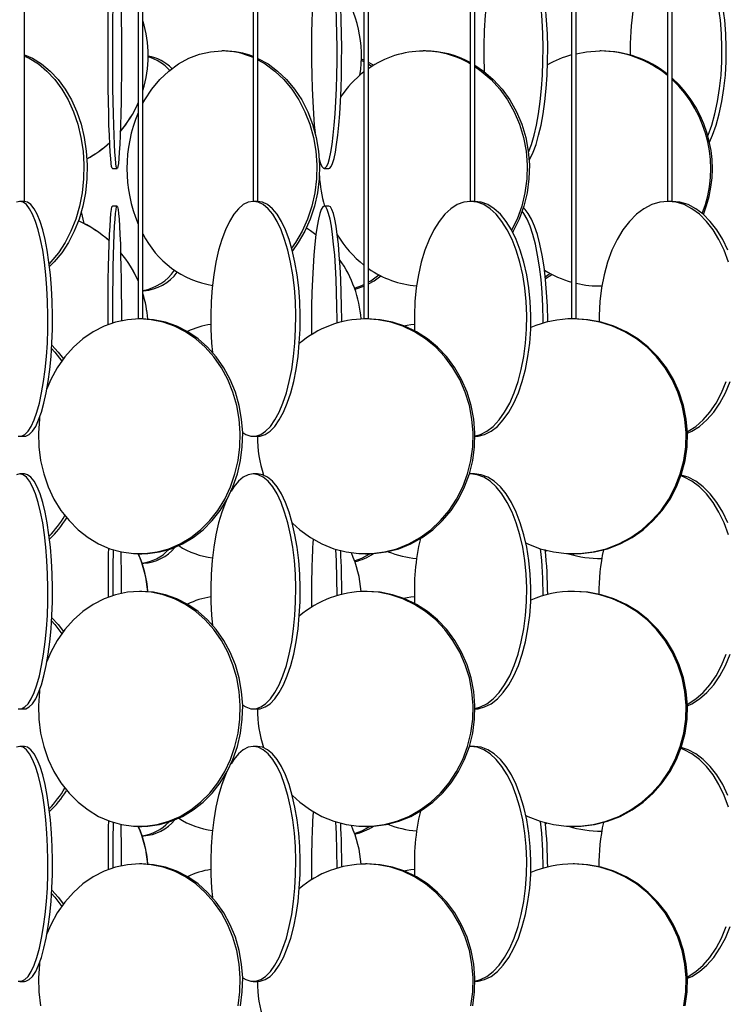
# Model space of a CAD drawing. Header units: millimetres. Extents: x 495 to 2657, y 518 to 2595.
# Tile 31 of 96: x 825 to 900, y 2047 to 2152. Entities that reach past the tile are written whole.
import ezdxf

# ---------------------------------------------------------------- set-up
doc = ezdxf.new("R2010")
doc.units = ezdxf.units.MM

msp = doc.modelspace()

# ---------------------------------------------------------------- linework, layer by layer
at = {"color": 7, "linetype": 'Continuous', "lineweight": 25}
for p, q in [((825.6, 2132.55), (825.6, 2574.8)), ((837.71, 2574.8), (837.71, 2120.05)), ((838.21, 2120.05), (838.21, 2574.8)), ((849.93, 2574.8), (849.93, 2132.55)), ((850.43, 2132.55), (850.43, 2574.8)), ((861.71, 2574.8), (861.71, 2120.05)), ((862.21, 2120.05), (862.21, 2574.8)), ((873.02, 2574.8), (873.02, 2132.55)), ((873.52, 2132.55), (873.52, 2574.8)), ((883.79, 2574.8), (883.79, 2120.05)), ((884.29, 2120.05), (884.29, 2574.8)), ((893.99, 2574.8), (893.99, 2132.55)), ((894.49, 2132.55), (894.49, 2574.8)), ((846.9, 2148.55), (846.6, 2148.55)), ((868.24, 2148.55), (868.01, 2148.55)), ((886.95, 2148.55), (886.79, 2148.55)), ((861.71, 2147.4), (861.44, 2147.53)), ((861.71, 2147.57), (861.45, 2147.67)), ((862.54, 2146.91), (862.21, 2147.12)), ((856.97, 2136.83), (856.98, 2136.97)), ((834.96, 2136.05), (835.46, 2136.05)), ((857.49, 2136.05), (857.99, 2136.05)), ((825.11, 2132.55), (825.1, 2132.55)), ((825.6, 2132.55), (825.11, 2132.55)), ((835.46, 2132.05), (834.96, 2132.05)), ((849.94, 2132.55), (849.93, 2132.55)), ((850.43, 2132.55), (849.94, 2132.55)), ((857.99, 2132.05), (857.49, 2132.05)), ((873.05, 2132.55), (873.02, 2132.55)), ((873.52, 2132.55), (873.05, 2132.55)), ((894.04, 2132.55), (893.99, 2132.55)), ((894.49, 2132.55), (894.04, 2132.55)), ((831.65, 2131.43), (831.92, 2130.2)), ((881.01, 2124.33), (881.68, 2124.78)), ((838.21, 2123.05), (838.29, 2123.05)), ((886.79, 2123.55), (886.95, 2123.55)), ((837.83, 2120.05), (837.71, 2120.05)), ((838.21, 2120.05), (837.83, 2120.05)), ((861.86, 2120.05), (861.71, 2120.05)), ((862.21, 2120.05), (861.86, 2120.05)), ((883.97, 2120.05), (883.79, 2120.05)), ((884.29, 2120.05), (883.97, 2120.05)), ((825.11, 2107.55), (825.6, 2107.55)), ((849.94, 2107.55), (850.41, 2107.55)), ((825.6, 2103.55), (825.11, 2103.55)), ((850.41, 2103.55), (849.94, 2103.55)), ((873.05, 2103.55), (872.93, 2103.55)), ((873.48, 2103.55), (873.05, 2103.55)), ((881.01, 2095.33), (881.12, 2095.4)), ((837.83, 2095.05), (838.08, 2095.05)), ((861.86, 2095.05), (862.06, 2095.05)), ((883.97, 2095.05), (884.11, 2095.05)), ((886.79, 2094.55), (886.95, 2094.55)), ((838.11, 2094.05), (838.29, 2094.05)), ((838.08, 2091.05), (837.83, 2091.05)), ((862.06, 2091.05), (861.86, 2091.05)), ((884.11, 2091.05), (883.97, 2091.05)), ((825.11, 2078.55), (825.6, 2078.55)), ((849.94, 2078.55), (850.41, 2078.55)), ((825.6, 2074.55), (825.11, 2074.55)), ((850.41, 2074.55), (849.94, 2074.55)), ((873.05, 2074.55), (872.93, 2074.55)), ((873.48, 2074.55), (873.05, 2074.55)), ((837.83, 2066.05), (838.08, 2066.05)), ((861.86, 2066.05), (862.06, 2066.05)), ((881.01, 2066.33), (881.12, 2066.4)), ((883.97, 2066.05), (884.11, 2066.05)), ((838.11, 2065.05), (838.29, 2065.05)), ((886.79, 2065.55), (886.95, 2065.55)), ((838.08, 2062.05), (837.83, 2062.05)), ((862.06, 2062.05), (861.86, 2062.05)), ((884.11, 2062.05), (883.97, 2062.05)), ((825.11, 2049.55), (825.6, 2049.55)), ((849.94, 2049.55), (850.41, 2049.55))]:
    msp.add_line(p, q, dxfattribs=at)
at = {"color": 7, "linetype": 'Continuous', "lineweight": 25, "flags": 128}
for points in [[(857.49, 2161.05), (857.33, 2160.96), (857.17, 2160.7), (857.02, 2160.27), (856.87, 2159.67), (856.73, 2158.92), (856.6, 2158.02), (856.49, 2156.99), (856.38, 2155.84), (856.3, 2154.58), (856.23, 2153.25), (856.18, 2151.84), (856.14, 2150.39), (856.13, 2148.92), (856.13, 2147.44), (856.16, 2145.97), (856.2, 2144.55), (856.26, 2143.17), (856.34, 2141.88), (856.43, 2140.67), (856.51, 2139.84)], [(879.2, 2137.75), (879.22, 2137.79), (879.53, 2138.61), (879.81, 2139.58), (880.06, 2140.67), (880.28, 2141.88), (880.46, 2143.17), (880.6, 2144.55), (880.7, 2145.97), (880.75, 2147.44), (880.77, 2148.92), (880.73, 2150.39), (880.66, 2151.84), (880.54, 2153.25), (880.37, 2154.58), (880.18, 2155.84), (879.94, 2156.99), (879.67, 2158.02), (879.37, 2158.92), (879.05, 2159.67), (878.71, 2160.27), (878.54, 2160.49)], [(879.27, 2136.95), (879.37, 2137.11), (879.7, 2137.79), (880.01, 2138.61), (880.29, 2139.58), (880.55, 2140.67), (880.76, 2141.88), (880.94, 2143.17), (881.08, 2144.55), (881.18, 2145.97), (881.24, 2147.44), (881.25, 2148.92), (881.22, 2150.39), (881.14, 2151.84), (881.02, 2153.25), (880.86, 2154.58), (880.66, 2155.84), (880.42, 2156.99), (880.16, 2158.02), (879.86, 2158.92), (879.54, 2159.67), (879.19, 2160.27), (878.84, 2160.7), (878.66, 2160.85)], [(898.28, 2139.53), (898.3, 2139.58), (898.69, 2140.67), (899.03, 2141.88), (899.31, 2143.17), (899.53, 2144.55), (899.68, 2145.97), (899.76, 2147.44), (899.78, 2148.92), (899.73, 2150.39), (899.61, 2151.84), (899.42, 2153.25), (899.18, 2154.58), (898.87, 2155.84), (898.5, 2156.99), (898.09, 2158.02), (897.63, 2158.92), (897.41, 2159.27)], [(898.44, 2138.86), (898.76, 2139.58), (899.15, 2140.67), (899.49, 2141.88), (899.77, 2143.17), (899.99, 2144.55), (900.14, 2145.97), (900.22, 2147.44), (900.24, 2148.92), (900.19, 2150.39), (900.07, 2151.84), (899.88, 2153.25), (899.64, 2154.58), (899.33, 2155.84), (898.96, 2156.99), (898.55, 2158.02), (898.09, 2158.92), (897.59, 2159.66)], [(834.96, 2136.05), (834.94, 2136.07), (834.88, 2136.25), (834.83, 2136.59), (834.78, 2137.11), (834.73, 2137.79), (834.68, 2138.61), (834.64, 2139.58), (834.6, 2140.67), (834.57, 2141.88), (834.55, 2143.17), (834.53, 2144.55), (834.51, 2145.97), (834.5, 2147.44), (834.5, 2148.92), (834.51, 2150.39), (834.52, 2151.84), (834.53, 2153.25)], [(835.89, 2153.25), (835.91, 2151.84), (835.92, 2150.39), (835.93, 2148.92), (835.92, 2147.44), (835.92, 2145.97), (835.9, 2144.55), (835.88, 2143.17), (835.86, 2141.88), (835.82, 2140.67), (835.79, 2139.58), (835.74, 2138.61), (835.7, 2137.79), (835.65, 2137.11), (835.6, 2136.59), (835.55, 2136.25), (835.49, 2136.07), (835.44, 2136.07), (835.38, 2136.25), (835.33, 2136.59), (835.28, 2137.11), (835.23, 2137.79), (835.18, 2138.61), (835.14, 2139.58), (835.1, 2140.67), (835.07, 2141.88), (835.05, 2143.17), (835.02, 2144.55), (835.01, 2145.97), (835, 2147.44), (835, 2148.92), (835.01, 2150.39), (835.02, 2151.84), (835.03, 2153.25)], [(856.96, 2137.04), (857.09, 2136.59), (857.25, 2136.25), (857.41, 2136.07), (857.57, 2136.07), (857.73, 2136.25), (857.89, 2136.59), (858.04, 2137.11), (858.18, 2137.79), (858.32, 2138.61), (858.44, 2139.58), (858.55, 2140.67), (858.64, 2141.88), (858.72, 2143.17), (858.78, 2144.55), (858.82, 2145.97), (858.85, 2147.44), (858.85, 2148.92), (858.84, 2150.39), (858.8, 2151.84), (858.75, 2153.25)], [(857.99, 2136.05), (858.07, 2136.07), (858.23, 2136.25), (858.38, 2136.59), (858.54, 2137.11), (858.68, 2137.79), (858.81, 2138.61), (858.93, 2139.58), (859.04, 2140.67), (859.14, 2141.88), (859.22, 2143.17), (859.28, 2144.55), (859.32, 2145.97), (859.34, 2147.44), (859.35, 2148.92), (859.33, 2150.39), (859.3, 2151.84), (859.25, 2153.25)], [(825.6, 2148.15), (826.47, 2147.77), (827.44, 2147.17), (828.35, 2146.42), (829.19, 2145.52), (829.95, 2144.49), (830.61, 2143.34), (831.18, 2142.08), (831.63, 2140.75), (831.97, 2139.34), (832.19, 2137.89), (832.28, 2136.42), (832.25, 2134.94), (832.09, 2133.47), (831.81, 2132.05), (831.42, 2130.67), (830.91, 2129.38), (830.29, 2128.17), (829.58, 2127.08), (828.78, 2126.11), (828.28, 2125.62)], [(825.6, 2148.01), (826.12, 2147.77), (827.09, 2147.17), (828, 2146.42), (828.84, 2145.52), (829.6, 2144.49), (830.26, 2143.34), (830.83, 2142.08), (831.28, 2140.75), (831.62, 2139.34), (831.84, 2137.89), (831.93, 2136.42), (831.9, 2134.94), (831.74, 2133.47), (831.46, 2132.05), (831.07, 2130.67), (830.56, 2129.38), (829.94, 2128.17), (829.23, 2127.08), (828.43, 2126.11), (828.24, 2125.92)], [(838.21, 2142.99), (838.4, 2143.34), (839.15, 2144.49), (840.01, 2145.52), (840.96, 2146.42), (841.99, 2147.17), (843.09, 2147.77), (844.23, 2148.2), (845.41, 2148.46), (846.6, 2148.55)], [(850.43, 2147.76), (851.51, 2147.17), (852.53, 2146.42), (853.49, 2145.52), (854.34, 2144.49), (855.1, 2143.34), (855.74, 2142.08), (856.25, 2140.75), (856.63, 2139.34), (856.88, 2137.89), (856.99, 2136.42), (856.95, 2134.94), (856.77, 2133.47), (856.46, 2132.05), (856.01, 2130.67), (855.43, 2129.38), (854.73, 2128.17), (854.1, 2127.29)], [(884.29, 2148.26), (885.39, 2148.46), (886.79, 2148.55)], [(850.43, 2147.62), (851.21, 2147.17), (852.24, 2146.42), (853.19, 2145.52), (854.05, 2144.49), (854.8, 2143.34), (855.44, 2142.08), (855.96, 2140.75), (856.34, 2139.34), (856.58, 2137.89), (856.69, 2136.42), (856.66, 2134.94), (856.48, 2133.47), (856.16, 2132.05), (855.71, 2130.67), (855.14, 2129.38), (854.44, 2128.17), (854.02, 2127.58)], [(862.73, 2147.03), (862.33, 2147.27), (862.21, 2147.33)], [(873.52, 2147.04), (874.42, 2146.42), (875.46, 2145.52), (876.4, 2144.49), (877.23, 2143.34), (877.93, 2142.08), (878.49, 2140.75), (878.91, 2139.34), (879.18, 2137.89), (879.3, 2136.42), (879.26, 2134.94), (879.06, 2133.47), (878.72, 2132.05), (878.23, 2130.67), (877.59, 2129.38), (877.53, 2129.26)], [(873.52, 2146.89), (874.19, 2146.42), (875.23, 2145.52), (876.17, 2144.49), (876.99, 2143.34), (877.69, 2142.08), (878.26, 2140.75), (878.68, 2139.34), (878.95, 2137.89), (879.06, 2136.42), (879.03, 2134.94), (878.83, 2133.47), (878.49, 2132.05), (877.99, 2130.67), (877.41, 2129.47)], [(825.11, 2132.55), (824.76, 2132.46)], [(824.93, 2107.57), (825.29, 2107.57), (825.64, 2107.75), (825.99, 2108.09), (826.32, 2108.61), (826.64, 2109.29), (826.93, 2110.11), (827.2, 2111.08), (827.44, 2112.17), (827.65, 2113.38), (827.82, 2114.67), (827.95, 2116.05), (828.05, 2117.47), (828.1, 2118.94), (828.11, 2120.42), (828.08, 2121.89), (828, 2123.34), (827.89, 2124.75), (827.74, 2126.08), (827.55, 2127.34), (827.32, 2128.49), (827.07, 2129.52), (826.79, 2130.42), (826.48, 2131.17), (826.16, 2131.77), (825.82, 2132.2), (825.47, 2132.46), (825.11, 2132.55)], [(825.6, 2107.55), (825.77, 2107.57), (826.13, 2107.75), (826.47, 2108.09), (826.81, 2108.61), (827.12, 2109.29), (827.42, 2110.11), (827.69, 2111.08), (827.93, 2112.17), (828.13, 2113.38), (828.3, 2114.67), (828.44, 2116.05), (828.53, 2117.47), (828.58, 2118.94), (828.59, 2120.42), (828.56, 2121.89), (828.49, 2123.34), (828.38, 2124.75), (828.22, 2126.08), (828.03, 2127.34), (827.81, 2128.49), (827.55, 2129.52), (827.27, 2130.42), (826.97, 2131.17), (826.64, 2131.77), (826.3, 2132.2), (825.95, 2132.46), (825.6, 2132.55), (825.6, 2132.55)], [(834.5, 2119.43), (834.5, 2119.92), (834.51, 2121.39), (834.52, 2122.84), (834.53, 2124.25), (834.56, 2125.58), (834.59, 2126.84), (834.62, 2127.99), (834.66, 2129.02), (834.71, 2129.92), (834.75, 2130.67), (834.8, 2131.27), (834.86, 2131.7), (834.91, 2131.96), (834.96, 2132.05)], [(835, 2119.61), (835, 2119.92), (835.01, 2121.39), (835.02, 2122.84), (835.03, 2124.25), (835.06, 2125.58), (835.09, 2126.84), (835.12, 2127.99), (835.16, 2129.02), (835.2, 2129.92), (835.25, 2130.67), (835.3, 2131.27), (835.35, 2131.7), (835.41, 2131.96), (835.46, 2132.05)], [(835.46, 2132.05), (835.52, 2131.96), (835.57, 2131.7), (835.62, 2131.27), (835.68, 2130.67), (835.72, 2129.92), (835.77, 2129.02), (835.81, 2127.99), (835.84, 2126.84), (835.87, 2125.58), (835.89, 2124.25), (835.91, 2122.84), (835.92, 2121.39), (835.93, 2119.92), (835.93, 2119.85)], [(849.94, 2132.55), (849.41, 2132.46), (848.88, 2132.2), (848.37, 2131.77), (847.88, 2131.17), (847.41, 2130.42), (846.99, 2129.52), (846.6, 2128.49), (846.26, 2127.34), (845.98, 2126.08), (845.75, 2124.75), (845.58, 2123.34), (845.47, 2121.89), (845.42, 2120.42), (845.43, 2118.94), (845.51, 2117.47), (845.61, 2116.47)], [(848.82, 2107.94), (849.14, 2107.75), (849.67, 2107.57), (850.21, 2107.57), (850.74, 2107.75), (851.26, 2108.09), (851.77, 2108.61), (852.24, 2109.29), (852.69, 2110.11), (853.1, 2111.08), (853.46, 2112.17), (853.77, 2113.38), (854.03, 2114.67), (854.23, 2116.05), (854.37, 2117.47), (854.45, 2118.94), (854.47, 2120.42), (854.42, 2121.89), (854.31, 2123.34), (854.14, 2124.75), (853.91, 2126.08), (853.62, 2127.34), (853.28, 2128.49), (852.9, 2129.52), (852.47, 2130.42), (852.01, 2131.17), (851.52, 2131.77), (851.01, 2132.2), (850.48, 2132.46), (849.94, 2132.55), (849.94, 2132.55)], [(850.41, 2107.55), (850.68, 2107.57), (851.21, 2107.75), (851.73, 2108.09), (852.23, 2108.61), (852.71, 2109.29), (853.16, 2110.11), (853.56, 2111.08), (853.92, 2112.17), (854.24, 2113.38), (854.5, 2114.67), (854.7, 2116.05), (854.84, 2117.47), (854.92, 2118.94), (854.93, 2120.42), (854.89, 2121.89), (854.78, 2123.34), (854.6, 2124.75), (854.37, 2126.08), (854.09, 2127.34), (853.75, 2128.49), (853.36, 2129.52), (852.94, 2130.42), (852.48, 2131.17), (851.98, 2131.77), (851.47, 2132.2), (850.94, 2132.46), (850.41, 2132.55), (850.41, 2132.55)], [(857.49, 2132.05), (857.33, 2131.96), (857.17, 2131.7), (857.02, 2131.27), (856.87, 2130.67), (856.73, 2129.92), (856.6, 2129.02), (856.49, 2127.99), (856.38, 2126.84), (856.3, 2125.58), (856.23, 2124.25), (856.18, 2122.84), (856.14, 2121.39), (856.13, 2119.92), (856.13, 2118.44), (856.14, 2118.38)], [(858.85, 2119.61), (858.85, 2119.92), (858.84, 2121.39), (858.8, 2122.84), (858.75, 2124.25), (858.68, 2125.58), (858.6, 2126.84), (858.49, 2127.99), (858.38, 2129.02), (858.25, 2129.92), (858.11, 2130.67), (857.96, 2131.27), (857.81, 2131.7), (857.65, 2131.96), (857.49, 2132.05)], [(859.35, 2119.74), (859.35, 2119.92), (859.33, 2121.39), (859.3, 2122.84), (859.25, 2124.25), (859.18, 2125.58), (859.09, 2126.84), (858.99, 2127.99), (858.88, 2129.02), (858.75, 2129.92), (858.61, 2130.67), (858.46, 2131.27), (858.31, 2131.7), (858.15, 2131.96), (857.99, 2132.05)], [(873.05, 2132.55), (872.34, 2132.46), (871.64, 2132.2), (870.96, 2131.77), (870.32, 2131.17), (869.71, 2130.42), (869.14, 2129.52), (868.63, 2128.49), (868.19, 2127.34), (867.81, 2126.08), (867.5, 2124.75), (867.28, 2123.34), (867.13, 2121.89), (867.07, 2120.42), (867.09, 2118.94), (867.1, 2118.78)], [(873.53, 2107.59), (874.1, 2107.75), (874.79, 2108.09), (875.46, 2108.61), (876.09, 2109.29), (876.67, 2110.11), (877.21, 2111.08), (877.69, 2112.17), (878.1, 2113.38), (878.44, 2114.67), (878.71, 2116.05), (878.9, 2117.47), (879, 2118.94), (879.02, 2120.42), (878.96, 2121.89), (878.81, 2123.34), (878.59, 2124.75), (878.28, 2126.08), (877.9, 2127.34), (877.46, 2128.49), (876.95, 2129.52), (876.39, 2130.42), (875.78, 2131.17), (875.13, 2131.77), (874.45, 2132.2), (873.75, 2132.46), (873.05, 2132.55)], [(873.53, 2107.55), (873.84, 2107.57), (874.54, 2107.75), (875.23, 2108.09), (875.9, 2108.61), (876.53, 2109.29), (877.11, 2110.11), (877.65, 2111.08), (878.13, 2112.17), (878.54, 2113.38), (878.88, 2114.67), (879.15, 2116.05), (879.34, 2117.47), (879.44, 2118.94), (879.46, 2120.42), (879.4, 2121.89), (879.25, 2123.34), (879.03, 2124.75), (878.72, 2126.08), (878.34, 2127.34), (877.9, 2128.49), (877.39, 2129.52), (876.83, 2130.42), (876.22, 2131.17), (875.57, 2131.77), (874.89, 2132.2), (874.19, 2132.46), (873.48, 2132.55)], [(894.04, 2132.55), (893.17, 2132.46), (892.32, 2132.2), (891.49, 2131.77), (890.69, 2131.17), (889.94, 2130.42), (889.25, 2129.52), (888.63, 2128.49), (888.08, 2127.34), (887.62, 2126.08), (887.24, 2124.75), (886.97, 2123.34), (886.79, 2121.89), (886.71, 2120.42), (886.71, 2119.75)], [(900.46, 2126.08), (900, 2127.34), (899.45, 2128.49), (898.83, 2129.52), (898.14, 2130.42), (897.39, 2131.17), (896.59, 2131.77), (895.76, 2132.2), (894.91, 2132.46), (894.04, 2132.55)], [(900.4, 2127.34), (899.86, 2128.49), (899.23, 2129.52), (898.54, 2130.42), (897.79, 2131.17), (897, 2131.77), (896.17, 2132.2), (895.31, 2132.46), (894.45, 2132.55)], [(880.77, 2119.6), (880.77, 2119.92), (880.73, 2121.39), (880.66, 2122.84), (880.54, 2124.25), (880.37, 2125.58), (880.18, 2126.84), (879.94, 2127.99), (879.67, 2129.02), (879.37, 2129.92), (879.05, 2130.67), (878.71, 2131.27), (878.54, 2131.49)], [(881.25, 2119.72), (881.25, 2119.92), (881.22, 2121.39), (881.14, 2122.84), (881.02, 2124.25), (880.86, 2125.58), (880.66, 2126.84), (880.42, 2127.99), (880.16, 2129.02), (879.86, 2129.92), (879.54, 2130.67), (879.19, 2131.27), (878.84, 2131.7), (878.66, 2131.85)], [(856.6, 2128.99), (856.02, 2129.42), (855.59, 2129.7)], [(862.21, 2123.97), (862.43, 2124.11), (863.28, 2124.75)], [(880.99, 2124.51), (881.38, 2124.79), (881.5, 2124.88)], [(860.72, 2123.3), (861.49, 2123.59), (861.71, 2123.7)], [(862.21, 2123.76), (862.8, 2124.11), (863.5, 2124.63)], [(860.75, 2123.21), (860.89, 2123.25), (861.71, 2123.53)], [(827.23, 2109.57), (827.21, 2109.39), (827.1, 2107.92), (827.13, 2106.44), (827.32, 2104.97), (827.66, 2103.55), (828.13, 2102.17), (828.75, 2100.88), (829.49, 2099.67), (830.35, 2098.58), (831.31, 2097.61), (832.37, 2096.79), (833.5, 2096.11), (834.69, 2095.59), (835.93, 2095.25), (837.19, 2095.07), (838.46, 2095.07), (839.73, 2095.25), (840.96, 2095.59), (842.16, 2096.11), (843.29, 2096.79), (844.34, 2097.61), (845.31, 2098.58), (846.17, 2099.67), (846.91, 2100.88), (847.52, 2102.17), (848, 2103.55), (848.34, 2104.97), (848.52, 2106.44), (848.56, 2107.92), (848.45, 2109.39), (848.19, 2110.84), (847.78, 2112.25), (847.23, 2113.58), (846.55, 2114.84), (845.75, 2115.99), (844.84, 2117.02), (843.83, 2117.92), (842.73, 2118.67), (841.57, 2119.27), (840.35, 2119.7), (839.1, 2119.96), (837.83, 2120.05), (837.83, 2120.05)], [(837.83, 2120.05), (836.56, 2119.96), (835.31, 2119.7), (834.09, 2119.27), (832.93, 2118.67), (831.83, 2117.92), (830.82, 2117.02), (829.91, 2115.99), (829.1, 2114.84), (828.42, 2113.58), (828, 2112.6)], [(838.08, 2095.05), (838.72, 2095.07), (839.98, 2095.25), (841.22, 2095.59), (842.41, 2096.11), (843.54, 2096.79), (844.6, 2097.61), (845.56, 2098.58), (846.42, 2099.67), (847.16, 2100.88), (847.78, 2102.17), (848.26, 2103.55), (848.59, 2104.97), (848.78, 2106.44), (848.82, 2107.92), (848.7, 2109.39), (848.44, 2110.84), (848.04, 2112.25), (847.49, 2113.58), (846.81, 2114.84), (846.01, 2115.99), (845.09, 2117.02), (844.08, 2117.92), (842.99, 2118.67), (841.82, 2119.27), (840.61, 2119.7), (839.35, 2119.96), (838.08, 2120.05)], [(854.12, 2098.32), (854.9, 2097.61), (856.03, 2096.79), (857.24, 2096.11), (858.51, 2095.59), (859.83, 2095.25), (861.18, 2095.07), (862.54, 2095.07), (863.89, 2095.25), (865.21, 2095.59), (866.48, 2096.11), (867.69, 2096.79), (868.82, 2097.61), (869.85, 2098.58), (870.77, 2099.67), (871.56, 2100.88), (872.22, 2102.17), (872.73, 2103.55), (873.08, 2104.97), (873.28, 2106.44), (873.32, 2107.92), (873.2, 2109.39), (872.92, 2110.84), (872.49, 2112.25), (871.9, 2113.58), (871.18, 2114.84), (870.32, 2115.99), (869.35, 2117.02), (868.27, 2117.92), (867.1, 2118.67), (865.86, 2119.27), (864.56, 2119.7), (863.22, 2119.96), (861.86, 2120.05), (861.86, 2120.05)], [(862.06, 2095.05), (862.74, 2095.07), (864.09, 2095.25), (865.41, 2095.59), (866.68, 2096.11), (867.89, 2096.79), (869.02, 2097.61), (870.05, 2098.58), (870.97, 2099.67), (871.76, 2100.88), (872.41, 2102.17), (872.92, 2103.55), (873.28, 2104.97), (873.48, 2106.44), (873.52, 2107.92), (873.4, 2109.39), (873.12, 2110.84), (872.69, 2112.25), (872.1, 2113.58), (871.38, 2114.84), (870.52, 2115.99), (869.55, 2117.02), (868.47, 2117.92), (867.3, 2118.67), (866.05, 2119.27), (864.75, 2119.7), (863.42, 2119.96), (862.06, 2120.05)], [(865.91, 2119.32), (866.7, 2119.46), (867.07, 2119.5)], [(878.93, 2096.2), (879.13, 2096.11), (880.46, 2095.59), (881.85, 2095.25), (883.26, 2095.07), (884.68, 2095.07), (886.1, 2095.25), (887.48, 2095.59), (888.81, 2096.11), (890.08, 2096.79), (891.26, 2097.61), (892.34, 2098.58), (893.3, 2099.67), (894.13, 2100.88), (894.81, 2102.17), (895.35, 2103.55), (895.72, 2104.97), (895.93, 2106.44), (895.98, 2107.92), (895.85, 2109.39), (895.56, 2110.84), (895.1, 2112.25), (894.49, 2113.58), (893.73, 2114.84), (892.83, 2115.99), (891.81, 2117.02), (890.68, 2117.92), (889.46, 2118.67), (888.15, 2119.27), (886.79, 2119.7), (885.39, 2119.96), (883.97, 2120.05), (883.97, 2120.05)], [(884.11, 2095.05), (884.82, 2095.07), (886.23, 2095.25), (887.62, 2095.59), (888.95, 2096.11), (890.22, 2096.79), (891.4, 2097.61), (892.48, 2098.58), (893.44, 2099.67), (894.27, 2100.88), (894.95, 2102.17), (895.49, 2103.55), (895.86, 2104.97), (896.07, 2106.44), (896.11, 2107.92), (895.99, 2109.39), (895.69, 2110.84), (895.24, 2112.25), (894.63, 2113.58), (893.87, 2114.84), (892.97, 2115.99), (891.95, 2117.02), (890.82, 2117.92), (889.59, 2118.67), (888.29, 2119.27), (886.93, 2119.7), (885.53, 2119.96), (884.11, 2120.05)], [(828.5, 2116.91), (828.84, 2116.52), (829.57, 2115.53)], [(828.52, 2117.25), (829.19, 2116.52), (829.75, 2115.78)], [(896.11, 2108.06), (896.18, 2108.09), (897, 2108.61), (897.77, 2109.29), (898.49, 2110.11), (899.15, 2111.08), (899.74, 2112.17), (900.24, 2113.38)], [(896.12, 2107.88), (896.59, 2108.09), (897.4, 2108.61), (898.18, 2109.29), (898.9, 2110.11), (899.55, 2111.08), (900.14, 2112.17), (900.65, 2113.38)], [(825.11, 2103.55), (824.76, 2103.46)], [(824.93, 2078.57), (825.29, 2078.57), (825.64, 2078.75), (825.99, 2079.09), (826.32, 2079.61), (826.64, 2080.29), (826.93, 2081.11), (827.2, 2082.08), (827.44, 2083.17), (827.65, 2084.38), (827.82, 2085.67), (827.95, 2087.05), (828.05, 2088.47), (828.1, 2089.94), (828.11, 2091.42), (828.08, 2092.89), (828, 2094.34), (827.89, 2095.75), (827.74, 2097.08), (827.55, 2098.34), (827.32, 2099.49), (827.07, 2100.52), (826.79, 2101.42), (826.48, 2102.17), (826.16, 2102.77), (825.82, 2103.2), (825.47, 2103.46), (825.11, 2103.55)], [(825.6, 2078.55), (825.77, 2078.57), (826.13, 2078.75), (826.47, 2079.09), (826.81, 2079.61), (827.12, 2080.29), (827.42, 2081.11), (827.69, 2082.08), (827.93, 2083.17), (828.13, 2084.38), (828.3, 2085.67), (828.44, 2087.05), (828.53, 2088.47), (828.58, 2089.94), (828.59, 2091.42), (828.56, 2092.89), (828.49, 2094.34), (828.38, 2095.75), (828.22, 2097.08), (828.03, 2098.34), (827.81, 2099.49), (827.55, 2100.52), (827.27, 2101.42), (826.97, 2102.17), (826.64, 2102.77), (826.3, 2103.2), (825.95, 2103.46), (825.6, 2103.55), (825.6, 2103.55)], [(849.94, 2103.55), (849.41, 2103.46), (848.88, 2103.2), (848.37, 2102.77), (847.88, 2102.17), (847.58, 2101.71)], [(848.82, 2078.94), (849.14, 2078.75), (849.67, 2078.57), (850.21, 2078.57), (850.74, 2078.75), (851.26, 2079.09), (851.77, 2079.61), (852.24, 2080.29), (852.69, 2081.11), (853.1, 2082.08), (853.46, 2083.17), (853.77, 2084.38), (854.03, 2085.67), (854.23, 2087.05), (854.37, 2088.47), (854.45, 2089.94), (854.47, 2091.42), (854.42, 2092.89), (854.31, 2094.34), (854.14, 2095.75), (853.91, 2097.08), (853.62, 2098.34), (853.28, 2099.49), (852.9, 2100.52), (852.47, 2101.42), (852.01, 2102.17), (851.52, 2102.77), (851.01, 2103.2), (850.48, 2103.46), (849.94, 2103.55), (849.94, 2103.55)], [(850.41, 2078.55), (850.68, 2078.57), (851.21, 2078.75), (851.73, 2079.09), (852.23, 2079.61), (852.71, 2080.29), (853.16, 2081.11), (853.56, 2082.08), (853.92, 2083.17), (854.24, 2084.38), (854.5, 2085.67), (854.7, 2087.05), (854.84, 2088.47), (854.92, 2089.94), (854.93, 2091.42), (854.89, 2092.89), (854.78, 2094.34), (854.6, 2095.75), (854.37, 2097.08), (854.09, 2098.34), (853.75, 2099.49), (853.36, 2100.52), (852.94, 2101.42), (852.48, 2102.17), (851.98, 2102.77), (851.47, 2103.2), (850.94, 2103.46), (850.41, 2103.55), (850.41, 2103.55)], [(873.53, 2078.59), (874.1, 2078.75), (874.79, 2079.09), (875.46, 2079.61), (876.09, 2080.29), (876.67, 2081.11), (877.21, 2082.08), (877.69, 2083.17), (878.1, 2084.38), (878.44, 2085.67), (878.71, 2087.05), (878.9, 2088.47), (879, 2089.94), (879.02, 2091.42), (878.96, 2092.89), (878.81, 2094.34), (878.59, 2095.75), (878.28, 2097.08), (877.9, 2098.34), (877.46, 2099.49), (876.95, 2100.52), (876.39, 2101.42), (875.78, 2102.17), (875.13, 2102.77), (874.45, 2103.2), (873.75, 2103.46), (873.05, 2103.55)], [(873.53, 2078.55), (873.84, 2078.57), (874.54, 2078.75), (875.23, 2079.09), (875.9, 2079.61), (876.53, 2080.29), (877.11, 2081.11), (877.65, 2082.08), (878.13, 2083.17), (878.54, 2084.38), (878.88, 2085.67), (879.15, 2087.05), (879.34, 2088.47), (879.44, 2089.94), (879.46, 2091.42), (879.4, 2092.89), (879.25, 2094.34), (879.03, 2095.75), (878.72, 2097.08), (878.34, 2098.34), (877.9, 2099.49), (877.39, 2100.52), (876.83, 2101.42), (876.22, 2102.17), (875.57, 2102.77), (874.89, 2103.2), (874.19, 2103.46), (873.48, 2103.55)], [(900.46, 2097.08), (900, 2098.34), (899.45, 2099.49), (898.83, 2100.52), (898.14, 2101.42), (897.39, 2102.17), (896.59, 2102.77), (895.76, 2103.2), (895.41, 2103.33)], [(900.4, 2098.34), (899.86, 2099.49), (899.23, 2100.52), (898.54, 2101.42), (897.79, 2102.17), (897, 2102.77), (896.17, 2103.2), (895.45, 2103.43)], [(847.06, 2100.69), (846.99, 2100.52), (846.6, 2099.49), (846.26, 2098.34), (845.98, 2097.08), (845.75, 2095.75), (845.58, 2094.34), (845.47, 2092.89), (845.42, 2091.42), (845.43, 2089.94), (845.51, 2088.47), (845.61, 2087.47)], [(860.72, 2094.3), (861.49, 2094.59), (862.34, 2095.05)], [(827.23, 2080.57), (827.21, 2080.39), (827.1, 2078.92), (827.13, 2077.44), (827.32, 2075.97), (827.66, 2074.55), (828.13, 2073.17), (828.75, 2071.88), (829.49, 2070.67), (830.35, 2069.58), (831.31, 2068.61), (832.37, 2067.79), (833.5, 2067.11), (834.69, 2066.59), (835.93, 2066.25), (837.19, 2066.07), (838.46, 2066.07), (839.73, 2066.25), (840.96, 2066.59), (842.16, 2067.11), (843.29, 2067.79), (844.34, 2068.61), (845.31, 2069.58), (846.17, 2070.67), (846.91, 2071.88), (847.52, 2073.17), (848, 2074.55), (848.34, 2075.97), (848.52, 2077.44), (848.56, 2078.92), (848.45, 2080.39), (848.19, 2081.84), (847.78, 2083.25), (847.23, 2084.58), (846.55, 2085.84), (845.75, 2086.99), (844.84, 2088.02), (843.83, 2088.92), (842.73, 2089.67), (841.57, 2090.27), (840.35, 2090.7), (839.1, 2090.96), (837.83, 2091.05), (837.83, 2091.05)], [(837.83, 2091.05), (836.56, 2090.96), (835.31, 2090.7), (834.09, 2090.27), (832.93, 2089.67), (831.83, 2088.92), (830.82, 2088.02), (829.91, 2086.99), (829.1, 2085.84), (828.42, 2084.58), (828, 2083.6)], [(838.08, 2066.05), (838.72, 2066.07), (839.98, 2066.25), (841.22, 2066.59), (842.41, 2067.11), (843.54, 2067.79), (844.6, 2068.61), (845.56, 2069.58), (846.42, 2070.67), (847.16, 2071.88), (847.78, 2073.17), (848.26, 2074.55), (848.59, 2075.97), (848.78, 2077.44), (848.82, 2078.92), (848.7, 2080.39), (848.44, 2081.84), (848.04, 2083.25), (847.49, 2084.58), (846.81, 2085.84), (846.01, 2086.99), (845.09, 2088.02), (844.08, 2088.92), (842.99, 2089.67), (841.82, 2090.27), (840.61, 2090.7), (839.35, 2090.96), (838.08, 2091.05), (838.08, 2091.05)], [(854.12, 2069.32), (854.9, 2068.61), (856.03, 2067.79), (857.24, 2067.11), (858.51, 2066.59), (859.83, 2066.25), (861.18, 2066.07), (862.54, 2066.07), (863.89, 2066.25), (865.21, 2066.59), (866.48, 2067.11), (867.69, 2067.79), (868.82, 2068.61), (869.85, 2069.58), (870.77, 2070.67), (871.56, 2071.88), (872.22, 2073.17), (872.73, 2074.55), (873.08, 2075.97), (873.28, 2077.44), (873.32, 2078.92), (873.2, 2080.39), (872.92, 2081.84), (872.49, 2083.25), (871.9, 2084.58), (871.18, 2085.84), (870.32, 2086.99), (869.35, 2088.02), (868.27, 2088.92), (867.1, 2089.67), (865.86, 2090.27), (864.56, 2090.7), (863.22, 2090.96), (861.86, 2091.05), (861.86, 2091.05)], [(862.06, 2066.05), (862.74, 2066.07), (864.09, 2066.25), (865.41, 2066.59), (866.68, 2067.11), (867.89, 2067.79), (869.02, 2068.61), (870.05, 2069.58), (870.97, 2070.67), (871.76, 2071.88), (872.41, 2073.17), (872.92, 2074.55), (873.28, 2075.97), (873.48, 2077.44), (873.52, 2078.92), (873.4, 2080.39), (873.12, 2081.84), (872.69, 2083.25), (872.1, 2084.58), (871.38, 2085.84), (870.52, 2086.99), (869.55, 2088.02), (868.47, 2088.92), (867.3, 2089.67), (866.05, 2090.27), (864.75, 2090.7), (863.42, 2090.96), (862.06, 2091.05), (862.06, 2091.05)], [(865.91, 2090.32), (866.7, 2090.46), (867.07, 2090.5)], [(878.93, 2067.2), (879.13, 2067.11), (880.46, 2066.59), (881.85, 2066.25), (883.26, 2066.07), (884.68, 2066.07), (886.1, 2066.25), (887.48, 2066.59), (888.81, 2067.11), (890.08, 2067.79), (891.26, 2068.61), (892.34, 2069.58), (893.3, 2070.67), (894.13, 2071.88), (894.81, 2073.17), (895.35, 2074.55), (895.72, 2075.97), (895.93, 2077.44), (895.98, 2078.92), (895.85, 2080.39), (895.56, 2081.84), (895.1, 2083.25), (894.49, 2084.58), (893.73, 2085.84), (892.83, 2086.99), (891.81, 2088.02), (890.68, 2088.92), (889.46, 2089.67), (888.15, 2090.27), (886.79, 2090.7), (885.39, 2090.96), (883.97, 2091.05), (883.97, 2091.05)], [(884.11, 2066.05), (884.82, 2066.07), (886.23, 2066.25), (887.62, 2066.59), (888.95, 2067.11), (890.22, 2067.79), (891.4, 2068.61), (892.48, 2069.58), (893.44, 2070.67), (894.27, 2071.88), (894.95, 2073.17), (895.49, 2074.55), (895.86, 2075.97), (896.07, 2077.44), (896.11, 2078.92), (895.99, 2080.39), (895.69, 2081.84), (895.24, 2083.25), (894.63, 2084.58), (893.87, 2085.84), (892.97, 2086.99), (891.95, 2088.02), (890.82, 2088.92), (889.59, 2089.67), (888.29, 2090.27), (886.93, 2090.7), (885.53, 2090.96), (884.11, 2091.05), (884.11, 2091.05)], [(828.52, 2088.25), (829.19, 2087.52), (829.75, 2086.78)], [(828.5, 2087.91), (828.84, 2087.52), (829.57, 2086.53)], [(896.11, 2079.06), (896.18, 2079.09), (897, 2079.61), (897.77, 2080.29), (898.49, 2081.11), (899.15, 2082.08), (899.74, 2083.17), (900.24, 2084.38)], [(896.12, 2078.88), (896.59, 2079.09), (897.4, 2079.61), (898.18, 2080.29), (898.9, 2081.11), (899.55, 2082.08), (900.14, 2083.17), (900.65, 2084.38)], [(825.11, 2074.55), (824.76, 2074.46)], [(824.93, 2049.57), (825.29, 2049.57), (825.64, 2049.75), (825.99, 2050.09), (826.32, 2050.61), (826.64, 2051.29), (826.93, 2052.11), (827.2, 2053.08), (827.44, 2054.17), (827.65, 2055.38), (827.82, 2056.67), (827.95, 2058.05), (828.05, 2059.47), (828.1, 2060.94), (828.11, 2062.42), (828.08, 2063.89), (828, 2065.34), (827.89, 2066.75), (827.74, 2068.08), (827.55, 2069.34), (827.32, 2070.49), (827.07, 2071.52), (826.79, 2072.42), (826.48, 2073.17), (826.16, 2073.77), (825.82, 2074.2), (825.47, 2074.46), (825.11, 2074.55)], [(825.6, 2049.55), (825.77, 2049.57), (826.13, 2049.75), (826.47, 2050.09), (826.81, 2050.61), (827.12, 2051.29), (827.42, 2052.11), (827.69, 2053.08), (827.93, 2054.17), (828.13, 2055.38), (828.3, 2056.67), (828.44, 2058.05), (828.53, 2059.47), (828.58, 2060.94), (828.59, 2062.42), (828.56, 2063.89), (828.49, 2065.34), (828.38, 2066.75), (828.22, 2068.08), (828.03, 2069.34), (827.81, 2070.49), (827.55, 2071.52), (827.27, 2072.42), (826.97, 2073.17), (826.64, 2073.77), (826.3, 2074.2), (825.95, 2074.46), (825.6, 2074.55), (825.6, 2074.55)], [(849.94, 2074.55), (849.41, 2074.46), (848.88, 2074.2), (848.37, 2073.77), (847.88, 2073.17), (847.58, 2072.71)], [(848.82, 2049.94), (849.14, 2049.75), (849.67, 2049.57), (850.21, 2049.57), (850.74, 2049.75), (851.26, 2050.09), (851.77, 2050.61), (852.24, 2051.29), (852.69, 2052.11), (853.1, 2053.08), (853.46, 2054.17), (853.77, 2055.38), (854.03, 2056.67), (854.23, 2058.05), (854.37, 2059.47), (854.45, 2060.94), (854.47, 2062.42), (854.42, 2063.89), (854.31, 2065.34), (854.14, 2066.75), (853.91, 2068.08), (853.62, 2069.34), (853.28, 2070.49), (852.9, 2071.52), (852.47, 2072.42), (852.01, 2073.17), (851.52, 2073.77), (851.01, 2074.2), (850.48, 2074.46), (849.94, 2074.55), (849.94, 2074.55)], [(850.41, 2049.55), (850.68, 2049.57), (851.21, 2049.75), (851.73, 2050.09), (852.23, 2050.61), (852.71, 2051.29), (853.16, 2052.11), (853.56, 2053.08), (853.92, 2054.17), (854.24, 2055.38), (854.5, 2056.67), (854.7, 2058.05), (854.84, 2059.47), (854.92, 2060.94), (854.93, 2062.42), (854.89, 2063.89), (854.78, 2065.34), (854.6, 2066.75), (854.37, 2068.08), (854.09, 2069.34), (853.75, 2070.49), (853.36, 2071.52), (852.94, 2072.42), (852.48, 2073.17), (851.98, 2073.77), (851.47, 2074.2), (850.94, 2074.46), (850.41, 2074.55), (850.41, 2074.55)], [(873.53, 2049.59), (874.1, 2049.75), (874.79, 2050.09), (875.46, 2050.61), (876.09, 2051.29), (876.67, 2052.11), (877.21, 2053.08), (877.69, 2054.17), (878.1, 2055.38), (878.44, 2056.67), (878.71, 2058.05), (878.9, 2059.47), (879, 2060.94), (879.02, 2062.42), (878.96, 2063.89), (878.81, 2065.34), (878.59, 2066.75), (878.28, 2068.08), (877.9, 2069.34), (877.46, 2070.49), (876.95, 2071.52), (876.39, 2072.42), (875.78, 2073.17), (875.13, 2073.77), (874.45, 2074.2), (873.75, 2074.46), (873.05, 2074.55)], [(873.53, 2049.55), (873.84, 2049.57), (874.54, 2049.75), (875.23, 2050.09), (875.9, 2050.61), (876.53, 2051.29), (877.11, 2052.11), (877.65, 2053.08), (878.13, 2054.17), (878.54, 2055.38), (878.88, 2056.67), (879.15, 2058.05), (879.34, 2059.47), (879.44, 2060.94), (879.46, 2062.42), (879.4, 2063.89), (879.25, 2065.34), (879.03, 2066.75), (878.72, 2068.08), (878.34, 2069.34), (877.9, 2070.49), (877.39, 2071.52), (876.83, 2072.42), (876.22, 2073.17), (875.57, 2073.77), (874.89, 2074.2), (874.19, 2074.46), (873.48, 2074.55)], [(900.4, 2069.34), (899.86, 2070.49), (899.23, 2071.52), (898.54, 2072.42), (897.79, 2073.17), (897, 2073.77), (896.17, 2074.2), (895.45, 2074.43)], [(900.46, 2068.08), (900, 2069.34), (899.45, 2070.49), (898.83, 2071.52), (898.14, 2072.42), (897.39, 2073.17), (896.59, 2073.77), (895.76, 2074.2), (895.41, 2074.33)], [(847.06, 2071.69), (846.99, 2071.52), (846.6, 2070.49), (846.26, 2069.34), (845.98, 2068.08), (845.75, 2066.75), (845.58, 2065.34), (845.47, 2063.89), (845.42, 2062.42), (845.43, 2060.94), (845.51, 2059.47), (845.61, 2058.47)], [(860.72, 2065.3), (861.49, 2065.59), (862.34, 2066.05)], [(837.83, 2062.05), (836.56, 2061.96), (835.31, 2061.7), (834.09, 2061.27), (832.93, 2060.67), (831.83, 2059.92), (830.82, 2059.02), (829.91, 2057.99), (829.1, 2056.84), (828.42, 2055.58), (828, 2054.6)], [(848.34, 2046.97), (848.52, 2048.44), (848.56, 2049.92), (848.45, 2051.39), (848.19, 2052.84), (847.78, 2054.25), (847.23, 2055.58), (846.55, 2056.84), (845.75, 2057.99), (844.84, 2059.02), (843.83, 2059.92), (842.73, 2060.67), (841.57, 2061.27), (840.35, 2061.7), (839.1, 2061.96), (837.83, 2062.05), (837.83, 2062.05)], [(848.59, 2046.97), (848.78, 2048.44), (848.82, 2049.92), (848.7, 2051.39), (848.44, 2052.84), (848.04, 2054.25), (847.49, 2055.58), (846.81, 2056.84), (846.01, 2057.99), (845.09, 2059.02), (844.08, 2059.92), (842.99, 2060.67), (841.82, 2061.27), (840.61, 2061.7), (839.35, 2061.96), (838.08, 2062.05), (838.08, 2062.05)], [(873.08, 2046.97), (873.28, 2048.44), (873.32, 2049.92), (873.2, 2051.39), (872.92, 2052.84), (872.49, 2054.25), (871.9, 2055.58), (871.18, 2056.84), (870.32, 2057.99), (869.35, 2059.02), (868.27, 2059.92), (867.1, 2060.67), (865.86, 2061.27), (864.56, 2061.7), (863.22, 2061.96), (861.86, 2062.05), (861.86, 2062.05)], [(873.28, 2046.97), (873.48, 2048.44), (873.52, 2049.92), (873.4, 2051.39), (873.12, 2052.84), (872.69, 2054.25), (872.1, 2055.58), (871.38, 2056.84), (870.52, 2057.99), (869.55, 2059.02), (868.47, 2059.92), (867.3, 2060.67), (866.05, 2061.27), (864.75, 2061.7), (863.42, 2061.96), (862.06, 2062.05), (862.06, 2062.05)], [(895.72, 2046.97), (895.93, 2048.44), (895.98, 2049.92), (895.85, 2051.39), (895.56, 2052.84), (895.1, 2054.25), (894.49, 2055.58), (893.73, 2056.84), (892.83, 2057.99), (891.81, 2059.02), (890.68, 2059.92), (889.46, 2060.67), (888.15, 2061.27), (886.79, 2061.7), (885.39, 2061.96), (883.97, 2062.05), (883.97, 2062.05)], [(895.86, 2046.97), (896.07, 2048.44), (896.11, 2049.92), (895.99, 2051.39), (895.69, 2052.84), (895.24, 2054.25), (894.63, 2055.58), (893.87, 2056.84), (892.97, 2057.99), (891.95, 2059.02), (890.82, 2059.92), (889.59, 2060.67), (888.29, 2061.27), (886.93, 2061.7), (885.53, 2061.96), (884.11, 2062.05), (884.11, 2062.05)], [(865.91, 2061.32), (866.7, 2061.46), (867.07, 2061.5)], [(828.5, 2058.91), (828.84, 2058.52), (829.57, 2057.53)], [(828.52, 2059.25), (829.19, 2058.52), (829.75, 2057.78)], [(896.11, 2050.06), (896.18, 2050.09), (897, 2050.61), (897.77, 2051.29), (898.49, 2052.11), (899.15, 2053.08), (899.74, 2054.17), (900.24, 2055.38)], [(896.12, 2049.88), (896.59, 2050.09), (897.4, 2050.61), (898.18, 2051.29), (898.9, 2052.11), (899.55, 2053.08), (900.14, 2054.17), (900.65, 2055.38)], [(827.23, 2051.57), (827.21, 2051.39), (827.1, 2049.92), (827.13, 2048.44), (827.32, 2046.97)]]:
    msp.add_lwpolyline(points, dxfattribs=at)
at = {"color": 7, "linetype": 'Continuous', "lineweight": 25}
for centre, radius, start, end in [((848.81, 2148.05), 12.64, 350.5172, 35.2978), ((920.01, 2148.56), 45.56, 171.7607, 182.7757), ((920.64, 2148.58), 30.62, 171.5506, 180.8604), ((826.27, 2148.05), 12.5, 342.7223, 17.2777), ((826.26, 2148.05), 12.5, 342.8151, 17.1849), ((838.03, 2143.59), 4.48, 43.4745, 80.5588), ((837.31, 2143.09), 5.06, 42.2342, 73.1686), ((846.58, 2140.18), 8.37, 66.4473, 89.8561), ((846.88, 2140.2), 8.35, 68.5821, 89.8762), ((868.06, 2138.4), 10.14, 90.2835, 125.2011), ((867.98, 2138.5), 10.05, 59.9096, 89.8249), ((868.21, 2138.52), 10.03, 61.3957, 89.8382), ((886.87, 2137.14), 11.42, 105.6178, 119.5724), ((886.74, 2137.16), 11.39, 50.4572, 89.779), ((886.91, 2137.17), 11.38, 51.509, 89.7876), ((869.01, 2137.06), 11.8, 128.2342, 145.9383), ((885.79, 2136.04), 12.97, 337.8878, 47.8473), ((885.58, 2136.04), 13.01, 338.4902, 46.7428), ((826.26, 2148.05), 12.5, 319.7182, 336.2567), ((826.27, 2148.05), 12.5, 319.6739, 336.1885), ((851.59, 2136.05), 15.09, 156.9363, 203.0637), ((826.27, 2148.05), 12.5, 298.63, 312.2804), ((826.27, 2148.05), 12.5, 298.5996, 312.2447), ((870.92, 2136.04), 13.97, 183.1433, 196.5853), ((826.27, 2119.05), 12.5, 47.9646, 66.0097), ((826.27, 2119.05), 12.5, 48.0004, 66.0357), ((847.21, 2133.49), 10.01, 205.9731, 260.7909), ((869.07, 2135.1), 11.88, 210.9189, 231.7346), ((826.27, 2119.05), 12.5, 23.8115, 40.0945), ((826.26, 2119.05), 12.5, 23.7433, 40.0503), ((848.84, 2119.06), 12.61, 4.4359, 35.3267), ((837.42, 2128.01), 5, 279.0829, 326.0652), ((837.96, 2127.83), 4.8, 274.0259, 324.1626), ((868.1, 2133.8), 10.26, 234.9472, 265.5587), ((886.86, 2134.95), 11.41, 238.5573, 254.3954), ((886.79, 2134.7), 11.15, 257.0481, 271.084), ((826.27, 2119.05), 12.5, 4.4835, 17.2777), ((826.26, 2119.05), 12.5, 4.4855, 17.1849), ((846.67, 2111), 8.55, 98.4144, 115.8756), ((861.93, 2109.14), 10.9, 90.342, 130.5763), ((883.98, 2108.44), 11.61, 90.0364, 112.9677), ((863.89, 2107.54), 13.5, 179.9579, 197.7245), ((820.4, 2104.59), 10.97, 315.6215, 330.0155), ((820.95, 2104.44), 10.72, 313.1425, 328.6506), ((961.65, 2090.59), 105.52, 176.7275, 180.6593), ((891.76, 2091.08), 24.69, 166.9149, 183.012), ((1144.08, 2090.65), 309.58, 179.0747, 180.04), ((1145.14, 2090.65), 310.14, 179.1085, 180.0084), ((837.61, 2098.55), 4.52, 276.3641, 317.5979), ((838.05, 2098.59), 4.55, 273.0122, 321.1074), ((846.72, 2103.26), 8.72, 237.3795, 262.6777), ((753.26, 2090.65), 105.59, 359.9765, 2.6425), ((753.6, 2090.66), 105.75, 0.0483, 2.5603), ((835.08, 2090.65), 45.68, 359.9329, 6.1991), ((835.57, 2090.65), 45.68, 0.0884, 6.1085), ((907.31, 2091.07), 20.61, 167.6979, 180.892), ((522.57, 2090.64), 313.36, 0.0391, 0.8441), ((826.26, 2090.05), 12.5, 4.4854, 23.5798), ((826.27, 2090.05), 12.5, 4.4835, 23.3538), ((848.8, 2090.05), 12.65, 4.4655, 23.7748), ((859.22, 2100.46), 6.43, 283.7197, 303.1075), ((868.04, 2104.53), 9.99, 247.862, 265.8239), ((886.79, 2105.71), 11.16, 252.5843, 271.0782), ((846.67, 2082), 8.55, 98.4144, 115.8756), ((861.93, 2080.14), 10.9, 90.342, 130.5763), ((883.98, 2079.44), 11.61, 90.0364, 112.9677), ((863.89, 2078.54), 13.5, 179.9579, 197.7245), ((820.4, 2075.59), 10.97, 315.6215, 330.0155), ((820.96, 2075.43), 10.7, 313.136, 328.3426), ((961.83, 2061.59), 105.7, 176.7701, 180.6577), ((891.76, 2062.08), 24.69, 166.9149, 183.012), ((1144.08, 2061.65), 309.58, 179.0747, 180.04), ((1145.14, 2061.65), 310.14, 179.1085, 180.0084), ((522.57, 2061.64), 313.36, 0.0391, 0.8441), ((826.26, 2061.05), 12.5, 4.4854, 23.5798), ((826.27, 2061.05), 12.5, 4.4835, 23.3538), ((837.61, 2069.55), 4.52, 276.3641, 317.5979), ((838.05, 2069.59), 4.55, 273.0122, 321.1074), ((846.72, 2074.26), 8.72, 237.3795, 262.6777), ((753.26, 2061.65), 105.59, 359.9765, 2.6425), ((753.6, 2061.66), 105.75, 0.0483, 2.5603), ((848.8, 2061.05), 12.65, 4.4655, 23.7748), ((859.22, 2071.46), 6.43, 283.7197, 303.1075), ((868.04, 2075.53), 9.99, 247.7315, 265.8231), ((835.08, 2061.65), 45.68, 359.9329, 6.1991), ((835.57, 2061.65), 45.68, 0.0884, 6.1085), ((886.79, 2076.71), 11.16, 252.5843, 271.0782), ((907.31, 2062.07), 20.61, 167.6979, 180.892), ((861.93, 2051.14), 10.9, 90.342, 130.5763), ((883.98, 2050.44), 11.61, 90.0364, 112.9677), ((846.67, 2053), 8.55, 98.4144, 115.8756), ((863.89, 2049.54), 13.5, 179.9579, 197.7245)]:
    msp.add_arc(centre, radius, start, end, dxfattribs=at)

doc.saveas('drawing.dxf')
